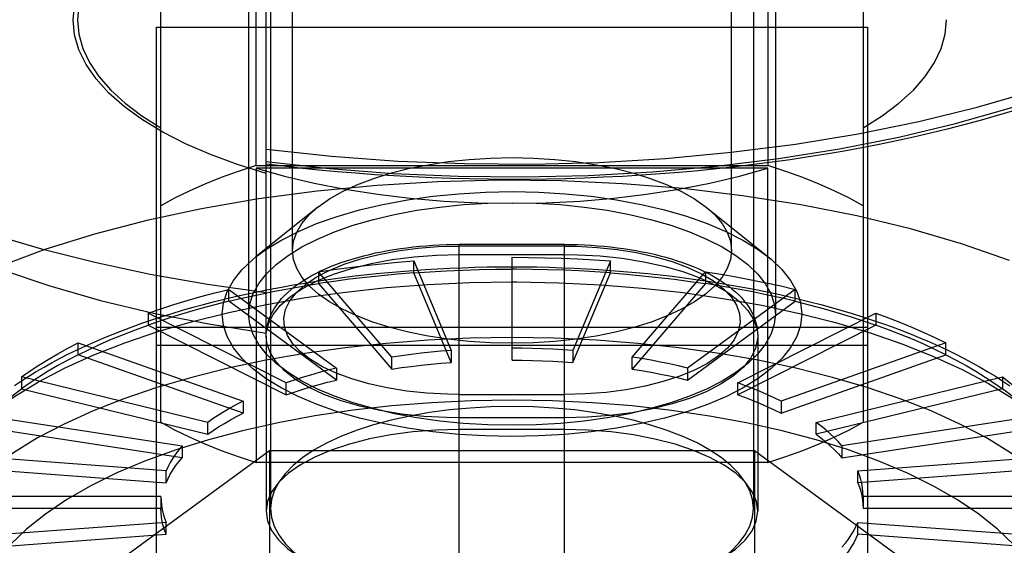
# Model space of a CAD drawing. Header units: inches. Extents: x 0 to 227, y 0 to 147.
# Tile 180 of 247: x 100.689 to 101.131, y 83.242 to 83.478. Entities that reach past the tile are written whole.
import ezdxf

# ---------------------------------------------------------------- set-up
doc = ezdxf.new("R2010")
doc.units = ezdxf.units.IN
doc.header["$LTSCALE"] = 12.466667
doc.header["$MEASUREMENT"] = 0
doc.linetypes.add('HIDDEN', pattern=[0.2, 0.1, -0.1])
doc.layers.add('DEFAULT_2', color=8, linetype='HIDDEN')

msp = doc.modelspace()

# ---------------------------------------------------------------- linework, layer by layer
at = {"layer": 'DEFAULT_2', "color": 8, "linetype": 'HIDDEN'}
for p, q in [((100.81134, 83.37463), (100.81134, 83.88131)), ((101.0082, 83.37463), (101.0082, 83.88131)), ((100.79166, 83.7029), (100.79166, 83.34608)), ((101.02788, 83.7029), (101.02788, 83.34608)), ((100.8015, 83.60497), (100.8015, 83.25887)), ((101.01804, 83.60497), (101.01804, 83.25887)), ((100.79497, 83.41264), (100.79497, 83.54466)), ((101.02457, 83.54466), (101.02457, 83.41264)), ((100.75229, 83.29757), (100.75229, 83.52662)), ((101.06725, 83.52662), (101.06725, 83.29757)), ((100.79953, 83.33754), (100.79953, 83.49839)), ((100.75029, 83.47479), (101.06919, 83.47479)), ((100.75029, 83.19729), (100.75029, 83.47479)), ((101.06919, 83.47479), (101.06919, 83.19729)), ((100.79497, 83.41264), (101.02457, 83.41264)), ((101.02457, 83.41155), (100.79497, 83.41155)), ((100.79497, 83.41155), (100.79497, 83.27953)), ((101.02457, 83.27953), (101.02457, 83.41155)), ((100.8227, 83.39403), (100.79484, 83.37169)), ((100.99684, 83.39403), (101.0247, 83.37169)), ((100.93336, 83.3773), (100.88612, 83.3773)), ((100.88612, 83.07832), (100.88612, 83.3773)), ((100.93335, 83.37657), (100.88612, 83.37657)), ((100.93335, 83.37657), (100.93863, 83.37649)), ((100.93336, 83.07832), (100.93336, 83.3773)), ((100.88612, 83.37276), (100.93336, 83.37276)), ((100.90977, 83.32542), (100.90977, 83.37154)), ((100.93336, 83.37276), (100.93916, 83.37268)), ((100.86567, 83.36455), (100.86567, 83.36991)), ((100.86567, 83.36991), (100.88242, 83.32976)), ((100.95387, 83.36991), (100.93712, 83.32976)), ((100.95387, 83.36455), (100.95387, 83.36991)), ((100.82292, 83.36506), (100.82292, 83.35971)), ((100.85591, 83.32676), (100.82292, 83.36506)), ((100.88242, 83.32441), (100.86567, 83.36455)), ((100.91179, 83.36618), (100.90977, 83.36618)), ((100.93712, 83.32441), (100.95387, 83.36455)), ((100.96363, 83.32676), (100.99662, 83.36506)), ((100.99662, 83.36506), (100.99662, 83.35971)), ((100.82292, 83.35971), (100.85591, 83.32141)), ((100.90977, 83.36047), (100.91189, 83.36047)), ((100.99662, 83.35971), (100.96363, 83.32141)), ((100.7828, 83.35181), (100.7828, 83.35716)), ((100.7828, 83.35716), (100.83103, 83.32186)), ((101.03674, 83.35716), (100.98851, 83.32186)), ((101.03674, 83.35181), (101.03674, 83.35716)), ((100.83103, 83.3165), (100.7828, 83.35181)), ((100.98851, 83.3165), (101.03674, 83.35181)), ((100.74654, 83.34643), (100.74654, 83.34108)), ((100.80854, 83.3152), (100.74654, 83.34643)), ((101.011, 83.3152), (101.073, 83.34643)), ((101.073, 83.34643), (101.073, 83.34108)), ((100.74654, 83.34108), (100.80854, 83.30985)), ((101.073, 83.34108), (101.011, 83.30985)), ((101.06919, 83.34001), (100.75029, 83.34001)), ((100.7995, 83.33615), (100.7995, 83.25765)), ((101.01997, 83.33615), (101.01997, 83.25765)), ((100.71524, 83.3332), (100.78913, 83.307)), ((100.71524, 83.32785), (100.71524, 83.3332)), ((100.75029, 83.33206), (101.06919, 83.33206)), ((101.1043, 83.3332), (101.03041, 83.307)), ((101.1043, 83.32785), (101.1043, 83.3332)), ((100.78913, 83.30165), (100.71524, 83.32785)), ((100.88242, 83.32976), (100.88242, 83.32441)), ((100.93712, 83.32976), (100.93712, 83.32441)), ((101.03041, 83.30165), (101.1043, 83.32785)), ((100.85591, 83.32141), (100.85591, 83.32676)), ((100.96363, 83.32141), (100.96363, 83.32676)), ((100.83103, 83.32186), (100.83103, 83.3165)), ((100.98851, 83.32186), (100.98851, 83.3165)), ((100.77339, 83.29749), (100.68985, 83.31788)), ((100.68985, 83.31788), (100.68985, 83.31252)), ((100.80854, 83.30985), (100.80854, 83.3152)), ((101.011, 83.30985), (101.011, 83.3152)), ((101.04615, 83.29749), (101.12969, 83.31788)), ((101.12969, 83.31788), (101.12969, 83.31252)), ((100.68985, 83.31252), (100.77339, 83.29214)), ((100.88612, 83.31001), (100.88085, 83.31009)), ((100.88612, 83.31001), (100.93336, 83.31001)), ((101.12969, 83.31252), (101.04615, 83.29214)), ((100.78913, 83.307), (100.78913, 83.30165)), ((101.03041, 83.307), (101.03041, 83.30165)), ((100.67115, 83.30092), (100.76179, 83.28698)), ((101.14839, 83.30092), (101.05775, 83.28698)), ((100.77339, 83.29214), (100.77339, 83.29749)), ((100.88612, 83.29955), (100.88032, 83.29963)), ((100.93336, 83.29955), (100.88612, 83.29955)), ((101.04615, 83.29214), (101.04615, 83.29749)), ((100.76179, 83.28163), (100.67115, 83.29557)), ((100.93336, 83.29426), (100.88612, 83.29426)), ((101.05775, 83.28163), (101.14839, 83.29557)), ((100.75468, 83.27577), (100.65969, 83.28285)), ((100.69225, 83.20534), (100.80101, 83.28495)), ((100.76179, 83.28698), (100.76179, 83.28163)), ((100.80101, 83.28495), (101.01853, 83.28495)), ((100.80101, 83.28495), (100.80101, 83.16007)), ((101.01853, 83.28495), (101.01853, 83.16007)), ((101.01853, 83.28495), (101.12729, 83.20534)), ((101.05775, 83.28698), (101.05775, 83.28163)), ((101.06486, 83.27577), (101.15985, 83.28285)), ((101.02457, 83.27953), (100.79497, 83.27953)), ((100.65969, 83.2775), (100.75468, 83.27042)), ((100.75468, 83.27042), (100.75468, 83.27577)), ((101.15985, 83.2775), (101.06486, 83.27042)), ((101.06486, 83.27042), (101.06486, 83.27577)), ((100.75229, 83.26422), (100.65583, 83.26422)), ((100.75229, 83.26422), (100.75229, 83.25887)), ((101.16371, 83.26422), (101.06725, 83.26422)), ((101.06725, 83.26422), (101.06725, 83.25887)), ((100.75229, 83.25887), (100.65583, 83.25887)), ((101.16371, 83.25887), (101.06725, 83.25887)), ((100.75468, 83.25266), (100.65969, 83.24558)), ((100.75468, 83.24731), (100.75468, 83.25266)), ((101.06486, 83.25266), (101.15985, 83.24558)), ((101.06486, 83.24731), (101.06486, 83.25266)), ((100.65969, 83.24023), (100.75468, 83.24731)), ((101.15985, 83.24023), (101.06486, 83.24731))]:
    msp.add_line(p, q, dxfattribs=at)
for points in [[(100.75229, 83.52662), (100.74371, 83.52121), (100.73622, 83.51557), (100.72978, 83.50968), (100.72446, 83.5036), (100.72029, 83.49736), (100.7173, 83.49101), (100.71549, 83.48458), (100.71489, 83.47811)], [(100.71292, 83.47811), (100.71375, 83.4857)], [(100.79953, 83.41452), (100.82787, 83.41138), (100.85651, 83.40917), (100.88556, 83.40791), (100.91473, 83.40759), (100.94387, 83.40823), (100.9728, 83.40982), (101.00133, 83.41234), (101.02934, 83.41578), (101.0567, 83.42015), (101.08322, 83.42539), (101.10867, 83.43149), (101.13292, 83.43839), (101.15582, 83.44607), (101.17725, 83.45446), (101.19706, 83.46352), (101.21515, 83.4732), (101.23142, 83.48343)], [(100.79953, 83.42002), (100.82877, 83.41689), (100.85849, 83.41472), (100.88852, 83.41354), (100.91867, 83.41334), (100.94878, 83.41412), (100.97865, 83.41589), (101.0081, 83.41862), (101.03697, 83.42231), (101.06507, 83.42693), (101.09225, 83.43246), (101.11833, 83.43886), (101.14317, 83.44609), (101.16661, 83.45411), (101.18851, 83.46288), (101.20874, 83.47233), (101.22718, 83.48242)], [(100.79953, 83.40918), (100.7866, 83.41321), (100.77457, 83.41764), (100.76339, 83.42249), (100.75317, 83.4277), (100.744, 83.43324), (100.73592, 83.43909), (100.72899, 83.44519), (100.72325, 83.45151), (100.71876, 83.458), (100.71552, 83.46463), (100.71358, 83.47132), (100.71292, 83.47811)], [(100.71489, 83.47811), (100.71549, 83.47163), (100.7173, 83.4652), (100.72029, 83.45885), (100.72446, 83.45261), (100.72978, 83.44653), (100.73622, 83.44064), (100.74371, 83.435), (100.75229, 83.42959)], [(101.06725, 83.42959), (101.07583, 83.435), (101.08332, 83.44064), (101.08976, 83.44653), (101.09508, 83.45261), (101.09925, 83.45885), (101.10224, 83.4652), (101.10405, 83.47163), (101.10465, 83.47811)], [(100.56498, 83.43698), (100.5676, 83.43491), (100.58177, 83.4248), (100.59761, 83.41515), (100.61504, 83.406), (100.63397, 83.39739), (100.6543, 83.38938), (100.67594, 83.382), (100.69876, 83.37529), (100.72265, 83.36929), (100.7475, 83.36402), (100.77317, 83.35951), (100.79953, 83.35579)], [(101.13407, 83.4371), (101.12695, 83.43498), (101.11973, 83.43294), (101.11241, 83.43096), (101.105, 83.42906), (101.0975, 83.42724), (101.0899, 83.42548), (101.08222, 83.4238), (101.07446, 83.42219), (101.06662, 83.42066), (101.05871, 83.41921), (101.05073, 83.41783), (101.04268, 83.41653), (101.03457, 83.41531), (101.0264, 83.41416), (101.01817, 83.41309), (101.00989, 83.4121), (101.00157, 83.41119), (100.9932, 83.41036), (100.98479, 83.40961), (100.97635, 83.40894), (100.96788, 83.40835), (100.95938, 83.40784), (100.95085, 83.40741), (100.94231, 83.40706), (100.93375, 83.40679), (100.92518, 83.4066), (100.9166, 83.4065), (100.90802, 83.40648), (100.89944, 83.40653), (100.89086, 83.40667), (100.8823, 83.40689), (100.87375, 83.40719), (100.86521, 83.40757), (100.8567, 83.40804), (100.84821, 83.40858), (100.83975, 83.4092), (100.83132, 83.40991), (100.82293, 83.41069), (100.81458, 83.41155), (100.80628, 83.41249), (100.79953, 83.41332)], [(100.8227, 83.39403), (100.82793, 83.39774), (100.83369, 83.40102), (100.84017, 83.40404), (100.84733, 83.40678), (100.85509, 83.40922), (100.86337, 83.41131), (100.8721, 83.41306), (100.8812, 83.41444), (100.89057, 83.41543), (100.90012, 83.41603), (100.90977, 83.41623), (100.91942, 83.41603), (100.92897, 83.41543), (100.93834, 83.41444), (100.94744, 83.41306), (100.95617, 83.41131), (100.96445, 83.40922), (100.97221, 83.40678), (100.97937, 83.40404), (100.98585, 83.40102), (100.99161, 83.39774), (100.99684, 83.39403)], [(100.79497, 83.41264), (100.78696, 83.41003), (100.77929, 83.40726), (100.77197, 83.40432), (100.76501, 83.40123), (100.75846, 83.39799), (100.75229, 83.3946)], [(100.79497, 83.41155), (100.80775, 83.40793), (100.82109, 83.40477), (100.83501, 83.40205), (100.8494, 83.3998), (100.86416, 83.39803), (100.87921, 83.39676), (100.89439, 83.396), (100.90977, 83.39575)], [(100.90977, 83.39575), (100.92515, 83.396), (100.94033, 83.39676), (100.95538, 83.39803), (100.97014, 83.3998), (100.98453, 83.40205), (100.99845, 83.40477), (101.01179, 83.40793), (101.02457, 83.41155)], [(101.06725, 83.3946), (101.06108, 83.39799), (101.05453, 83.40123), (101.04757, 83.40432), (101.04025, 83.40726), (101.03258, 83.41003), (101.02457, 83.41264)], [(100.5998, 83.40906), (100.61056, 83.40105), (100.62569, 83.39142), (100.64257, 83.38232), (100.66106, 83.3738), (100.68109, 83.36591), (100.7025, 83.35871), (100.7252, 83.35223), (100.74903, 83.34652), (100.77379, 83.34163), (100.79953, 83.33754)], [(101.13283, 83.37009), (101.11139, 83.37754), (101.08852, 83.38423), (101.06441, 83.39009), (101.03924, 83.39508), (101.0132, 83.39917), (100.98648, 83.40233), (100.95927, 83.40454), (100.93175, 83.4058), (100.90411, 83.40608), (100.87655, 83.4054), (100.84923, 83.40377), (100.82234, 83.40119), (100.79605, 83.39769), (100.77054, 83.39329), (100.74598, 83.38801), (100.72252, 83.3819), (100.70032, 83.37498), (100.67953, 83.36732)], [(100.79485, 83.37169), (100.7993, 83.37498), (100.80603, 83.37914), (100.81365, 83.38303), (100.82215, 83.38662), (100.83141, 83.38988), (100.84135, 83.39276), (100.85187, 83.39524), (100.86289, 83.39729), (100.87429, 83.3989), (100.88598, 83.40006), (100.89787, 83.40076), (100.90984, 83.40099), (100.92181, 83.40076), (100.93367, 83.40005), (100.94532, 83.3989), (100.95667, 83.39729), (100.96763, 83.39525), (100.9781, 83.39278), (100.988, 83.38992), (100.99723, 83.38668), (101.00571, 83.38311), (101.01334, 83.37923), (101.0201, 83.37508), (101.02469, 83.3717)], [(100.79166, 83.34608), (100.79216, 83.35069), (100.79367, 83.35526), (100.79617, 83.35974), (100.79964, 83.36412), (100.80404, 83.36833), (100.80935, 83.37236), (100.81552, 83.37617), (100.82249, 83.37971), (100.8302, 83.38297), (100.83859, 83.38592), (100.84759, 83.38852), (100.85712, 83.39077), (100.8671, 83.39263), (100.87745, 83.39409), (100.88807, 83.39515), (100.89887, 83.39579), (100.90977, 83.396), (100.92067, 83.39579), (100.93147, 83.39515), (100.94209, 83.39409), (100.95244, 83.39263), (100.96242, 83.39077), (100.97195, 83.38852), (100.98095, 83.38592), (100.98934, 83.38297), (100.99705, 83.37971), (101.00402, 83.37617), (101.01019, 83.37236), (101.0155, 83.36833), (101.0199, 83.36412), (101.02337, 83.35974), (101.02587, 83.35526), (101.02738, 83.35069), (101.02788, 83.34608)], [(100.81134, 83.37463), (100.81182, 83.37871), (100.81324, 83.38275), (100.81558, 83.3867), (100.81884, 83.39055), (100.8227, 83.39403)], [(100.99684, 83.39403), (101.0007, 83.39055), (101.00396, 83.3867), (101.0063, 83.38275), (101.00772, 83.37871), (101.0082, 83.37463)], [(100.7995, 83.33615), (100.79953, 83.33734), (100.79966, 83.33877), (100.79988, 83.3402), (100.80019, 83.34162), (100.8006, 83.34305), (100.80111, 83.34448), (100.80173, 83.34592), (100.80245, 83.34736), (100.80329, 83.34879), (100.80423, 83.35021), (100.80528, 83.35161), (100.80646, 83.35302), (100.80775, 83.3544), (100.80916, 83.35577), (100.81067, 83.35711), (100.81229, 83.35841), (100.81401, 83.35967), (100.81582, 83.3609), (100.81773, 83.36209), (100.81971, 83.36323), (100.82177, 83.36433), (100.82391, 83.36539), (100.82612, 83.3664), (100.8284, 83.36736), (100.83073, 83.36828), (100.83312, 83.36916), (100.83557, 83.36999), (100.83808, 83.37077), (100.84064, 83.37151), (100.84324, 83.37221), (100.84589, 83.37286), (100.84858, 83.37347), (100.85132, 83.37404), (100.85408, 83.37456), (100.85689, 83.37503), (100.85972, 83.37546), (100.86258, 83.37585), (100.86547, 83.37619), (100.86838, 83.37648), (100.87131, 83.37674), (100.87425, 83.37694), (100.87721, 83.3771), (100.88017, 83.37721), (100.88314, 83.37728), (100.88612, 83.3773)], [(100.88085, 83.31009), (100.87152, 83.31059), (100.86253, 83.31154), (100.85382, 83.31294), (100.84556, 83.31477), (100.83789, 83.31699), (100.83089, 83.31957), (100.82471, 83.32246), (100.81937, 83.32564), (100.81493, 83.32907), (100.81146, 83.33271), (100.80904, 83.3365), (100.80768, 83.34038), (100.80742, 83.34429), (100.80824, 83.34819), (100.81014, 83.35202), (100.8131, 83.35574), (100.81708, 83.35928), (100.82201, 83.36261), (100.82782, 83.36566), (100.83447, 83.36841), (100.8419, 83.37082), (100.84997, 83.37285), (100.85856, 83.37446), (100.86754, 83.37563), (100.8767, 83.37633), (100.88612, 83.37657)], [(100.93336, 83.3773), (100.93633, 83.37728), (100.9393, 83.37721), (100.94227, 83.3771), (100.94522, 83.37694), (100.94816, 83.37674), (100.95109, 83.37649), (100.95399, 83.37619), (100.95687, 83.37585), (100.95973, 83.37547), (100.96256, 83.37504), (100.96535, 83.37456), (100.96811, 83.37405), (100.97084, 83.37348), (100.97352, 83.37288), (100.97616, 83.37223), (100.97876, 83.37154), (100.9813, 83.3708), (100.9838, 83.37002), (100.98624, 83.3692), (100.98862, 83.36833), (100.99094, 83.36742), (100.9932, 83.36646), (100.9954, 83.36546), (100.99753, 83.36442), (100.99957, 83.36334), (101.00154, 83.36221), (101.00344, 83.36104), (101.00524, 83.35983), (101.00695, 83.35859), (101.00856, 83.35731), (101.01007, 83.356), (101.01148, 83.35466), (101.01277, 83.35329), (101.01395, 83.35192), (101.01501, 83.35054), (101.01596, 83.34915), (101.01681, 83.34774), (101.01756, 83.34633), (101.01819, 83.34491), (101.01873, 83.3435), (101.01917, 83.34208), (101.01951, 83.34067), (101.01976, 83.33925), (101.01991, 83.33782), (101.01997, 83.3364), (101.01997, 83.33615)], [(100.93863, 83.37649), (100.94796, 83.37599), (100.95695, 83.37504), (100.96566, 83.37364), (100.97391, 83.37181), (100.98159, 83.36959), (100.98859, 83.36701), (100.99477, 83.36412), (101.00011, 83.36094), (101.00454, 83.35751), (101.00801, 83.35387), (101.01044, 83.35008), (101.0118, 83.3462), (101.01206, 83.34229), (101.01124, 83.33839), (101.00933, 83.33455), (101.00638, 83.33084), (101.0024, 83.3273), (100.99747, 83.32397), (100.99165, 83.32092), (100.98501, 83.31817), (100.97758, 83.31576), (100.96951, 83.31373), (100.96091, 83.31212), (100.95194, 83.31095), (100.94277, 83.31025), (100.93336, 83.31001)], [(100.77985, 83.34608), (100.78041, 83.35116), (100.78206, 83.35616), (100.78481, 83.3611), (100.78862, 83.36591), (100.79347, 83.37055), (100.79485, 83.37169)], [(100.7995, 83.33615), (100.79955, 83.33738), (100.8005, 83.34169), (100.80264, 83.34592), (100.80595, 83.35001), (100.81038, 83.35391), (100.81586, 83.35756), (100.82233, 83.36092), (100.82969, 83.36392), (100.83784, 83.36654), (100.84666, 83.36874), (100.85603, 83.37048), (100.86582, 83.37174), (100.8759, 83.3725), (100.88612, 83.37276)], [(101.0082, 83.37463), (101.00772, 83.37055), (101.0063, 83.36652), (101.00396, 83.36256), (101.0007, 83.35871), (100.99657, 83.35502), (100.99161, 83.35152), (100.98585, 83.34824), (100.97937, 83.34522), (100.97221, 83.34248), (100.96445, 83.34004), (100.95617, 83.33795), (100.94744, 83.3362), (100.93834, 83.33482), (100.92897, 83.33383), (100.91942, 83.33323), (100.90977, 83.33303), (100.90012, 83.33323), (100.89057, 83.33383), (100.8812, 83.33482), (100.8721, 83.3362), (100.86337, 83.33795), (100.85509, 83.34004), (100.84733, 83.34248), (100.84017, 83.34522), (100.83369, 83.34824), (100.82793, 83.35152), (100.82297, 83.35502), (100.81884, 83.35871), (100.81558, 83.36256), (100.81324, 83.36652), (100.81182, 83.37055), (100.81134, 83.37463)], [(100.90977, 83.37154), (100.91716, 83.37149), (100.92454, 83.37135), (100.9319, 83.37113), (100.93925, 83.37081), (100.94657, 83.3704), (100.95387, 83.36991)], [(100.93916, 83.37268), (100.94931, 83.37213), (100.95924, 83.37109), (100.96882, 83.36955), (100.97789, 83.36755), (100.98634, 83.36511), (100.99406, 83.36227), (101.00092, 83.35906), (101.00685, 83.35553), (101.01174, 83.35173), (101.01554, 83.34771), (101.0182, 83.34353), (101.01966, 83.33925), (101.01997, 83.33615)], [(101.02469, 83.3717), (101.02596, 83.37065), (101.03084, 83.366), (101.03468, 83.36118), (101.03746, 83.35622), (101.03912, 83.35119), (101.03969, 83.34608)], [(100.68657, 83.31398), (100.68976, 83.31612), (100.69305, 83.31823), (100.69643, 83.3203), (100.69991, 83.32233), (100.70348, 83.32432), (100.70714, 83.32626), (100.71089, 83.32817), (100.71472, 83.33004), (100.71864, 83.33187), (100.72264, 83.33365), (100.72672, 83.33539), (100.73088, 83.33709), (100.73511, 83.33875), (100.73942, 83.34036), (100.74379, 83.34193), (100.74824, 83.34345), (100.75276, 83.34493), (100.75735, 83.34637), (100.762, 83.34776), (100.76671, 83.3491), (100.77148, 83.3504), (100.77631, 83.35166), (100.7812, 83.35287), (100.78614, 83.35403), (100.79113, 83.35514), (100.79618, 83.35621), (100.80127, 83.35723), (100.80641, 83.3582), (100.81159, 83.35912), (100.81681, 83.36), (100.82207, 83.36083), (100.82737, 83.3616), (100.83271, 83.36233), (100.83808, 83.36301), (100.84347, 83.36364), (100.8489, 83.36422), (100.85435, 83.36475), (100.85983, 83.36524), (100.86532, 83.36567), (100.87084, 83.36605), (100.87637, 83.36638), (100.88191, 83.36666), (100.88747, 83.36688), (100.89304, 83.36706), (100.89861, 83.36719), (100.90419, 83.36726), (100.90977, 83.36729)], [(100.82292, 83.36506), (100.8299, 83.36609), (100.83694, 83.36703), (100.84405, 83.36788), (100.85121, 83.36864), (100.85842, 83.36932), (100.86567, 83.36991)], [(100.90977, 83.36729), (100.91536, 83.36726), (100.92095, 83.36719), (100.92653, 83.36706), (100.93211, 83.36688), (100.93767, 83.36665), (100.94322, 83.36637), (100.94876, 83.36604), (100.95429, 83.36566), (100.95979, 83.36523), (100.96527, 83.36475), (100.97073, 83.36422), (100.97616, 83.36363), (100.98157, 83.363), (100.98694, 83.36232), (100.99228, 83.36159), (100.99759, 83.36081), (101.00285, 83.35998), (101.00808, 83.3591), (101.01327, 83.35818), (101.01841, 83.3572), (101.0235, 83.35618), (101.02855, 83.35511), (101.03355, 83.35399), (101.03849, 83.35283), (101.04338, 83.35162), (101.04821, 83.35036), (101.05299, 83.34906), (101.0577, 83.34771), (101.06235, 83.34632), (101.06693, 83.34488), (101.07145, 83.3434), (101.0759, 83.34187), (101.08028, 83.3403), (101.08458, 83.33869), (101.08882, 83.33703), (101.09297, 83.33533), (101.09705, 83.33359), (101.10104, 83.3318), (101.10496, 83.32997), (101.10879, 83.3281), (101.11253, 83.3262), (101.11618, 83.32425), (101.11975, 83.32226), (101.12322, 83.32023), (101.1266, 83.31816), (101.12988, 83.31605), (101.13307, 83.31391)], [(100.86567, 83.36455), (100.85842, 83.36397), (100.85121, 83.36329), (100.84405, 83.36253), (100.83694, 83.36168), (100.8299, 83.36074), (100.82292, 83.35971)], [(100.86567, 83.36455), (100.87297, 83.36505), (100.88029, 83.36546), (100.88764, 83.36578), (100.895, 83.366), (100.90238, 83.36614), (100.90977, 83.36618)], [(100.95387, 83.36455), (100.94691, 83.36503), (100.93992, 83.36542), (100.93291, 83.36574), (100.92588, 83.36597), (100.91884, 83.36612), (100.91179, 83.36618)], [(100.95387, 83.36455), (100.96112, 83.36397), (100.96833, 83.36329), (100.97549, 83.36253), (100.9826, 83.36168), (100.98964, 83.36074), (100.99662, 83.35971)], [(100.99662, 83.36506), (101.00353, 83.36395), (101.01035, 83.36276), (101.01709, 83.36148), (101.02374, 83.36012), (101.03029, 83.35868), (101.03674, 83.35716)], [(100.64402, 83.24816), (100.64477, 83.2566), (100.64687, 83.26455), (100.65029, 83.27241), (100.65503, 83.28015), (100.66106, 83.28773), (100.66836, 83.29511), (100.67687, 83.30225), (100.68657, 83.30912), (100.6974, 83.31568), (100.70931, 83.32189), (100.72223, 83.32773), (100.73611, 83.33317), (100.75086, 83.33818), (100.76642, 83.34273), (100.78271, 83.3468), (100.79964, 83.35037), (100.81713, 83.35343), (100.83508, 83.35594), (100.85342, 83.35792), (100.87205, 83.35933), (100.89086, 83.36019), (100.90977, 83.36047)], [(100.7828, 83.35181), (100.78925, 83.35333), (100.7958, 83.35477), (100.80245, 83.35613), (100.80919, 83.35741), (100.81601, 83.3586), (100.82292, 83.35971)], [(100.91189, 83.36047), (100.93079, 83.36012), (100.94959, 83.3592), (100.96818, 83.35772), (100.98648, 83.35569), (101.00439, 83.35311), (101.02182, 83.35), (101.03869, 83.34637), (101.0549, 83.34224), (101.07037, 83.33764), (101.08503, 83.33259), (101.0988, 83.3271), (101.11161, 83.32122), (101.1234, 83.31496), (101.13411, 83.30837), (101.14368, 83.30147), (101.15206, 83.2943), (101.15921, 83.28689), (101.1651, 83.2793), (101.1697, 83.27154), (101.17297, 83.26366), (101.17492, 83.25571), (101.17552, 83.24816)], [(101.03674, 83.35181), (101.03029, 83.35333), (101.02374, 83.35477), (101.01709, 83.35613), (101.01035, 83.35741), (101.00353, 83.3586), (100.99662, 83.35971)], [(100.74654, 83.34643), (100.75227, 83.3484), (100.75813, 83.3503), (100.76412, 83.35213), (100.77023, 83.35388), (100.77646, 83.35556), (100.7828, 83.35716)], [(100.7828, 83.35181), (100.77646, 83.35021), (100.77023, 83.34853), (100.76412, 83.34678), (100.75813, 83.34495), (100.75227, 83.34305), (100.74654, 83.34108)], [(101.03674, 83.35181), (101.04308, 83.35021), (101.04931, 83.34853), (101.05542, 83.34678), (101.06141, 83.34495), (101.06727, 83.34305), (101.073, 83.34108)], [(101.03969, 83.34608), (101.03913, 83.34101), (101.03748, 83.33601), (101.03473, 83.33107), (101.03092, 83.32626), (101.02607, 83.32162), (101.02024, 83.31719), (101.01351, 83.31303), (101.00589, 83.30914), (100.99739, 83.30555), (100.98813, 83.30229), (100.97819, 83.29941), (100.96767, 83.29693), (100.95665, 83.29488), (100.94525, 83.29327), (100.93356, 83.29211), (100.92167, 83.29141), (100.9097, 83.29118), (100.89773, 83.29141), (100.88587, 83.29212), (100.87422, 83.29327), (100.86287, 83.29488), (100.85191, 83.29692), (100.84144, 83.29939), (100.83154, 83.30225), (100.82231, 83.30549), (100.81383, 83.30906), (100.8062, 83.31294), (100.79944, 83.31709), (100.79358, 83.32152), (100.7887, 83.32617), (100.78486, 83.33099), (100.78208, 83.33595), (100.78042, 83.34098), (100.77985, 83.34608)], [(101.02788, 83.34608), (101.02738, 83.34148), (101.02587, 83.33691), (101.02337, 83.33242), (101.0199, 83.32805), (101.0155, 83.32384), (101.01019, 83.31981), (101.00402, 83.316), (100.99705, 83.31246), (100.98934, 83.3092), (100.98095, 83.30625), (100.97195, 83.30365), (100.96242, 83.3014), (100.95244, 83.29954), (100.94209, 83.29807), (100.93147, 83.29702), (100.92067, 83.29638), (100.90977, 83.29617), (100.89887, 83.29638), (100.88807, 83.29702), (100.87745, 83.29807), (100.8671, 83.29954), (100.85712, 83.3014), (100.84759, 83.30365), (100.83859, 83.30625), (100.8302, 83.3092), (100.82249, 83.31246), (100.81552, 83.316), (100.80935, 83.31981), (100.80404, 83.32384), (100.79964, 83.32805), (100.79617, 83.33242), (100.79367, 83.33691), (100.79216, 83.34148), (100.79166, 83.34608)], [(101.073, 83.34643), (101.07859, 83.34439), (101.08403, 83.34228), (101.08933, 83.3401), (101.09448, 83.33786), (101.09947, 83.33556), (101.1043, 83.3332)], [(100.71524, 83.32785), (100.72007, 83.33021), (100.72506, 83.33251), (100.73021, 83.33475), (100.73551, 83.33693), (100.74095, 83.33903), (100.74654, 83.34108)], [(101.1043, 83.32785), (101.09947, 83.33021), (101.09448, 83.33251), (101.08933, 83.33475), (101.08403, 83.33693), (101.07859, 83.33903), (101.073, 83.34108)], [(100.88032, 83.29963), (100.87016, 83.30017), (100.86023, 83.30122), (100.85066, 83.30276), (100.84159, 83.30476), (100.83313, 83.3072), (100.82542, 83.31004), (100.81855, 83.31325), (100.81263, 83.31678), (100.80773, 83.32058), (100.80393, 83.32459), (100.80128, 83.32877), (100.79981, 83.33305), (100.7995, 83.33615)], [(101.01997, 83.33615), (101.01993, 83.33493), (101.01898, 83.33062), (101.01684, 83.32639), (101.01353, 83.3223), (101.0091, 83.3184), (101.00361, 83.31474), (100.99715, 83.31139), (100.98979, 83.30838), (100.98164, 83.30576), (100.97282, 83.30357), (100.96345, 83.30183), (100.95366, 83.30057), (100.94358, 83.2998), (100.93336, 83.29955)], [(100.90977, 83.33549), (100.89081, 83.33521), (100.87195, 83.33435), (100.85328, 83.33293), (100.8349, 83.33094), (100.8169, 83.32841), (100.79937, 83.32534), (100.78241, 83.32176), (100.7661, 83.31767), (100.75051, 83.31309), (100.73574, 83.30806), (100.72186, 83.3026), (100.70893, 83.29673), (100.69703, 83.29049), (100.68621, 83.2839), (100.67653, 83.27701), (100.66804, 83.26984), (100.66078, 83.26243), (100.65479, 83.25483), (100.6501, 83.24706), (100.64673, 83.23917), (100.6447, 83.2312), (100.64402, 83.22318)], [(100.68985, 83.31788), (100.69364, 83.32056), (100.69761, 83.32319), (100.70176, 83.32577), (100.70608, 83.3283), (100.71058, 83.33078), (100.71524, 83.3332)], [(101.17552, 83.22318), (101.17484, 83.2312), (101.17281, 83.23917), (101.16944, 83.24706), (101.16475, 83.25483), (101.15876, 83.26243), (101.1515, 83.26984), (101.14301, 83.27701), (101.13333, 83.2839), (101.12251, 83.29049), (101.11061, 83.29673), (101.09768, 83.3026), (101.0838, 83.30806), (101.06903, 83.31309), (101.05344, 83.31767), (101.03713, 83.32176), (101.02017, 83.32534), (101.00264, 83.32841), (100.98464, 83.33094), (100.96626, 83.33293), (100.94759, 83.33435), (100.92873, 83.33521), (100.90977, 83.33549)], [(100.71524, 83.32785), (100.71058, 83.32543), (100.70608, 83.32295), (100.70176, 83.32042), (100.69761, 83.31784), (100.69364, 83.3152), (100.68985, 83.31252)], [(100.88242, 83.32976), (100.87792, 83.3294), (100.87345, 83.32898), (100.86901, 83.3285), (100.8646, 83.32798), (100.86024, 83.32739), (100.85591, 83.32676)], [(100.93712, 83.32976), (100.93259, 83.33007), (100.92805, 83.33032), (100.9235, 83.33052), (100.91893, 83.33066), (100.91435, 83.33074), (100.90977, 83.33077)], [(101.1043, 83.32785), (101.10896, 83.32543), (101.11346, 83.32295), (101.11778, 83.32042), (101.12193, 83.31784), (101.1259, 83.31521), (101.12969, 83.31252)], [(100.85591, 83.32141), (100.86024, 83.32204), (100.8646, 83.32262), (100.86901, 83.32315), (100.87345, 83.32363), (100.87792, 83.32404), (100.88242, 83.32441)], [(100.90977, 83.32542), (100.91435, 83.32539), (100.91893, 83.32531), (100.9235, 83.32517), (100.92805, 83.32497), (100.93259, 83.32472), (100.93712, 83.32441)], [(100.98851, 83.32186), (100.98451, 83.3228), (100.98045, 83.32369), (100.97632, 83.32454), (100.97214, 83.32533), (100.96791, 83.32607), (100.96363, 83.32676)], [(100.83103, 83.32186), (100.82709, 83.32086), (100.82323, 83.31982), (100.81944, 83.31874), (100.81573, 83.3176), (100.8121, 83.31642), (100.80854, 83.3152)], [(100.96363, 83.32141), (100.96791, 83.32072), (100.97214, 83.31998), (100.97632, 83.31918), (100.98045, 83.31834), (100.98451, 83.31745), (100.98851, 83.3165)], [(100.80854, 83.30985), (100.8121, 83.31107), (100.81573, 83.31225), (100.81944, 83.31338), (100.82323, 83.31447), (100.82709, 83.31551), (100.83103, 83.3165)], [(101.03041, 83.307), (101.02741, 83.30846), (101.02432, 83.30989), (101.02113, 83.31128), (101.01784, 83.31263), (101.01446, 83.31393), (101.011, 83.3152)], [(101.12969, 83.31788), (101.13329, 83.31515), (101.1367, 83.31238), (101.13991, 83.30957), (101.14294, 83.30672), (101.14576, 83.30384), (101.14839, 83.30092)], [(100.67115, 83.29557), (100.67378, 83.29849), (100.6766, 83.30137), (100.67962, 83.30422), (100.68284, 83.30703), (100.68625, 83.3098), (100.68985, 83.31252)], [(101.011, 83.30985), (101.01446, 83.30858), (101.01784, 83.30727), (101.02113, 83.30593), (101.02432, 83.30454), (101.02741, 83.30311), (101.03041, 83.30165)], [(101.14839, 83.29557), (101.14577, 83.29849), (101.14294, 83.30137), (101.13991, 83.30422), (101.1367, 83.30703), (101.13329, 83.3098), (101.12969, 83.31252)], [(100.90977, 83.30746), (100.89164, 83.30717), (100.87372, 83.30632), (100.85594, 83.30489), (100.83847, 83.30291), (100.82141, 83.30039), (100.80486, 83.29733), (100.78892, 83.29377), (100.77366, 83.28972), (100.75912, 83.28518), (100.7454, 83.2802), (100.73261, 83.27479), (100.72082, 83.269), (100.7101, 83.26285), (100.70049, 83.25639), (100.69206, 83.24964), (100.68484, 83.24266)], [(100.78913, 83.307), (100.78624, 83.3055), (100.78345, 83.30396), (100.78077, 83.30239), (100.7782, 83.30079), (100.77574, 83.29916), (100.77339, 83.29749)], [(101.13477, 83.24258), (101.12756, 83.24957), (101.11914, 83.25632), (101.10955, 83.26278), (101.09885, 83.26893), (101.08709, 83.27471), (101.07434, 83.28012), (101.06065, 83.28511), (101.04613, 83.28965), (101.03087, 83.29371), (101.01493, 83.29728), (100.99834, 83.30035), (100.98124, 83.30289), (100.96373, 83.30488), (100.9459, 83.30631), (100.92794, 83.30717), (100.90977, 83.30746)], [(100.77339, 83.29214), (100.77574, 83.29381), (100.7782, 83.29544), (100.78077, 83.29704), (100.78345, 83.29861), (100.78624, 83.30014), (100.78913, 83.30165)], [(100.90977, 83.30462), (100.90031, 83.30445), (100.89099, 83.30393), (100.88176, 83.30306), (100.87275, 83.30186), (100.86401, 83.30033), (100.85563, 83.29849), (100.84771, 83.29636), (100.84025, 83.29394), (100.83327, 83.29124), (100.82686, 83.28829), (100.82109, 83.28511), (100.81599, 83.28173), (100.81162, 83.27817), (100.808, 83.27447), (100.80207, 83.26649)], [(101.01804, 83.25887), (101.01762, 83.26289), (101.01638, 83.26683), (101.01434, 83.27072), (101.01151, 83.27452), (101.0079, 83.27819), (101.00355, 83.28173), (100.99848, 83.28509), (100.99275, 83.28826), (100.98637, 83.2912), (100.97942, 83.29389), (100.97199, 83.29631), (100.96408, 83.29845), (100.95571, 83.3003), (100.94696, 83.30184), (100.93792, 83.30305), (100.92866, 83.30392), (100.91929, 83.30444), (100.90977, 83.30462)], [(100.75229, 83.29757), (100.75846, 83.29418), (100.76501, 83.29094), (100.77197, 83.28785), (100.77929, 83.28491), (100.78696, 83.28214), (100.79497, 83.27953)], [(101.02457, 83.27953), (101.03258, 83.28214), (101.04025, 83.28491), (101.04757, 83.28785), (101.05453, 83.29094), (101.06108, 83.29418), (101.06725, 83.29757)], [(101.05775, 83.28698), (101.05612, 83.28879), (101.05437, 83.29058), (101.0525, 83.29234), (101.0505, 83.29409), (101.04839, 83.2958), (101.04615, 83.29749)], [(100.88612, 83.29426), (100.87559, 83.29398), (100.86536, 83.29319), (100.85536, 83.29187), (100.84582, 83.29006), (100.83688, 83.28776), (100.82866, 83.28505), (100.82132, 83.28194), (100.81491, 83.27849), (100.8095, 83.27472), (100.80519, 83.2707)], [(101.01997, 83.25766), (101.01938, 83.26195), (101.01753, 83.26628), (101.01448, 83.27049), (101.01023, 83.27452), (101.00487, 83.27831), (100.99848, 83.28179), (100.99113, 83.28493), (100.98288, 83.28768), (100.97388, 83.29001), (100.96426, 83.29185), (100.9542, 83.29318), (100.94392, 83.29398), (100.93336, 83.29426)], [(101.04615, 83.29214), (101.04839, 83.29045), (101.0505, 83.28873), (101.0525, 83.28699), (101.05437, 83.28523), (101.05612, 83.28344), (101.05775, 83.28163)], [(100.76179, 83.28698), (100.76028, 83.28515), (100.75891, 83.28331), (100.75766, 83.28144), (100.75653, 83.27957), (100.75554, 83.27768), (100.75468, 83.27577)], [(100.75468, 83.27042), (100.75554, 83.27232), (100.75653, 83.27421), (100.75766, 83.27609), (100.75891, 83.27795), (100.76028, 83.2798), (100.76179, 83.28163)], [(101.06725, 83.26422), (101.06718, 83.26615), (101.06698, 83.26809), (101.06665, 83.27002), (101.06619, 83.27194), (101.06559, 83.27386), (101.06486, 83.27577)], [(100.80516, 83.27066), (100.80313, 83.26676), (100.80191, 83.2628), (100.8015, 83.25887)], [(101.06486, 83.27042), (101.06559, 83.26851), (101.06619, 83.26659), (101.06665, 83.26467), (101.06698, 83.26274), (101.06718, 83.2608), (101.06725, 83.25887)], [(100.80207, 83.26649), (100.80016, 83.26215), (100.79951, 83.25765)], [(100.75229, 83.26422), (100.75236, 83.26228), (100.75256, 83.26035), (100.75289, 83.25842), (100.75335, 83.25649), (100.75395, 83.25457), (100.75468, 83.25266)], [(100.75468, 83.24731), (100.75395, 83.24922), (100.75335, 83.25114), (100.75289, 83.25306), (100.75256, 83.255), (100.75236, 83.25693), (100.75229, 83.25887)], [(100.79951, 83.25765), (100.8001, 83.25336), (100.80195, 83.24903), (100.805, 83.24482), (100.80925, 83.24079), (100.8146, 83.237), (100.821, 83.23352), (100.82834, 83.23038), (100.8366, 83.22763), (100.84559, 83.2253), (100.85521, 83.22346), (100.86528, 83.22212), (100.87555, 83.22132), (100.88612, 83.22105)], [(100.8015, 83.25887), (100.80192, 83.25484), (100.80316, 83.2509), (100.8052, 83.24701), (100.80803, 83.24321), (100.81164, 83.23954), (100.81599, 83.236), (100.82106, 83.23264), (100.82679, 83.22947), (100.83317, 83.22653), (100.84012, 83.22384), (100.84755, 83.22142), (100.85546, 83.21928), (100.86383, 83.21743), (100.87258, 83.21589), (100.88162, 83.21468), (100.89088, 83.21381), (100.90025, 83.21329), (100.90977, 83.21311)], [(100.90977, 83.21311), (100.91923, 83.21328), (100.92855, 83.2138), (100.93778, 83.21467), (100.94679, 83.21587), (100.95553, 83.2174), (100.96391, 83.21924), (100.97183, 83.22137), (100.97929, 83.22379), (100.98627, 83.22649), (100.99268, 83.22944), (100.99845, 83.23262), (101.00355, 83.236), (101.00792, 83.23956), (101.01154, 83.24326), (101.01438, 83.24707), (101.01641, 83.25097), (101.01763, 83.25493), (101.01804, 83.25887)], [(100.93336, 83.22105), (100.94389, 83.22132), (100.95412, 83.22212), (100.96411, 83.22344), (100.97366, 83.22525), (100.9826, 83.22754), (100.99082, 83.23026), (100.99816, 83.23337), (101.00457, 83.23682), (101.00997, 83.24059), (101.01429, 83.24461), (101.01741, 83.24882), (101.01932, 83.25316), (101.01997, 83.25766)], [(101.05775, 83.24145), (101.05926, 83.24328), (101.06063, 83.24513), (101.06188, 83.24699), (101.06301, 83.24887), (101.064, 83.25076), (101.06486, 83.25266)], [(101.06486, 83.24731), (101.064, 83.24541), (101.06301, 83.24352), (101.06188, 83.24164), (101.06063, 83.23978), (101.05926, 83.23793), (101.05775, 83.2361)]]:
    msp.add_lwpolyline(points, dxfattribs=at)

doc.saveas('drawing.dxf')
